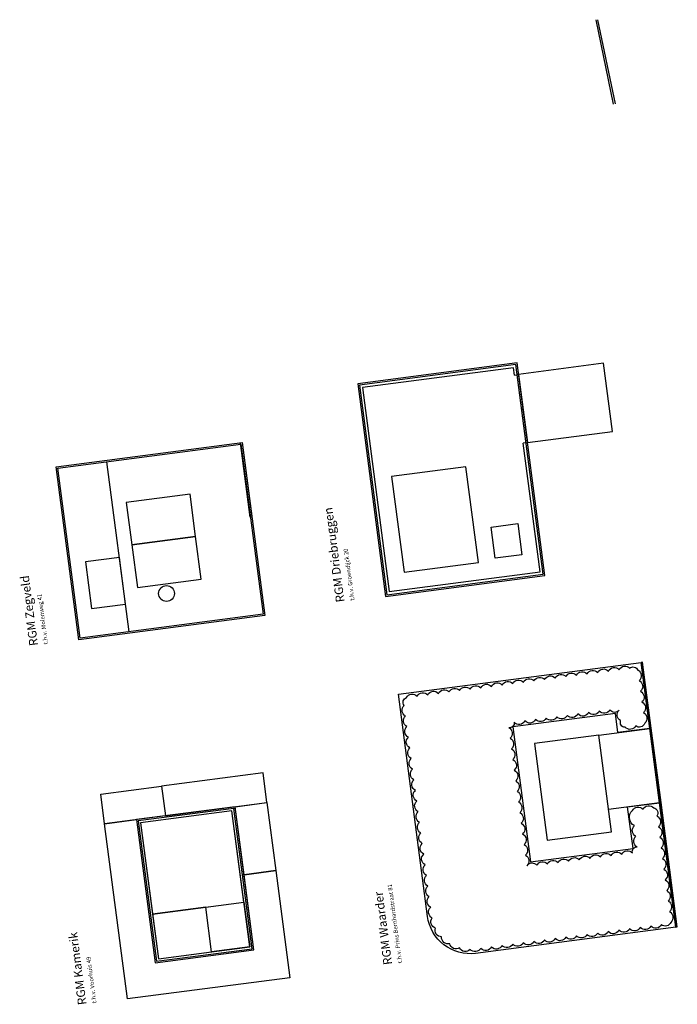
# Model space of a CAD drawing. Header units: metres. Extents: x 118125 to 118320, y 454784 to 455719.
# Tile 2 of 28: x 118263 to 118293, y 454841 to 454887. Entities that reach past the tile are written whole.
import ezdxf

# ---------------------------------------------------------------- set-up
doc = ezdxf.new("R2010")
doc.units = ezdxf.units.M
doc.header["$LTSCALE"] = 0.5
doc.styles.add('100 ROMANS 2 MM KONINGSSTAL', font='romans.shx', dxfattribs={"height": 0.2})

msp = doc.modelspace()

# ---------------------------------------------------------------- linework, layer by layer
for points in [[(118290.214, 454883.258), (118289.397, 454887.186)], [(118290.299, 454883.27), (118289.483, 454887.197)], [(118285.585, 454870.621), (118285.54, 454870.964), (118278.501, 454870.041), (118279.749, 454860.522), (118286.788, 454861.445), (118286.001, 454867.448)], [(118285.585, 454870.621), (118285.714, 454870.638)], [(118285.714, 454870.638), (118285.783, 454870.647)], [(118285.922, 454869.052), (118285.991, 454869.061)], [(118272.88, 454867.472), (118273.335, 454864.002), (118273.265, 454863.993), (118272.81, 454867.463), (118272.88, 454867.472)], [(118286.13, 454867.465), (118286.001, 454867.448)], [(118286.13, 454867.465), (118286.199, 454867.474)], [(118267.613, 454858.642), (118266.573, 454866.575)], [(118293.117, 454844.869), (118292.356, 454850.67), (118291.901, 454854.14), (118291.498, 454857.214)], [(118290.414, 454853.945), (118290.297, 454854.837), (118285.518, 454854.211), (118286.344, 454847.915), (118291.123, 454848.541), (118290.869, 454850.475)], [(118289.522, 454853.828), (118291.901, 454854.14), (118292.356, 454850.67), (118289.977, 454850.358)], [(118292.129, 454852.405), (118292.198, 454852.414)], [(118272.495, 454850.406), (118272.565, 454850.415)], [(118272.763, 454848.898), (118272.694, 454848.889)], [(118272.971, 454847.311), (118272.902, 454847.302)]]:
    msp.add_lwpolyline(points)
for points in [[(118287.013, 454861.273), (118285.713, 454871.188), (118278.276, 454870.213), (118279.576, 454860.298)], [(118286.934, 454861.333), (118285.652, 454871.109), (118278.355, 454870.153), (118279.637, 454860.376)], [(118285.783, 454870.647), (118286.199, 454867.474), (118290.166, 454867.994), (118289.75, 454871.167)], [(118265.272, 454858.265), (118264.214, 454866.336), (118272.88, 454867.472), (118273.938, 454859.401)], [(118265.332, 454858.343), (118264.292, 454866.276), (118272.819, 454867.394), (118273.859, 454859.461)], [(118283.908, 454861.874), (118283.323, 454866.336), (118279.853, 454865.881), (118280.438, 454861.419)], [(118270.712, 454863.083), (118270.452, 454865.066), (118267.477, 454864.676), (118267.737, 454862.693)], [(118284.688, 454862.077), (118284.498, 454863.525), (118285.748, 454863.689), (118285.938, 454862.241)], [(118270.972, 454861.1), (118270.712, 454863.083), (118267.737, 454862.693), (118267.997, 454860.71)], [(118267.444, 454859.931), (118267.158, 454862.113), (118265.571, 454861.905), (118265.857, 454859.723)], [(118291.971, 454854.149), (118291.568, 454857.223), (118291.498, 454857.214), (118291.901, 454854.14)], [(118292.426, 454850.679), (118291.971, 454854.149), (118291.901, 454854.14), (118292.356, 454850.67)], [(118290.113, 454849.317), (118289.522, 454853.828), (118286.527, 454853.436), (118287.119, 454848.924)], [(118274.043, 454850.679), (118273.861, 454852.064), (118269.126, 454851.443), (118269.308, 454850.058)], [(118266.468, 454849.686), (118266.286, 454851.07), (118269.126, 454851.443), (118269.308, 454850.058)], [(118272.971, 454847.311), (118272.555, 454850.484), (118274.043, 454850.679), (118274.459, 454847.506)], [(118293.186, 454844.879), (118292.426, 454850.679), (118292.356, 454850.67), (118293.117, 454844.869)], [(118273.432, 454843.801), (118272.555, 454850.484), (118267.955, 454849.881), (118268.831, 454843.198)], [(118273.353, 454843.862), (118272.495, 454850.406), (118268.033, 454849.821), (118268.891, 454843.277)], [(118272.968, 454846.03), (118272.409, 454850.293), (118268.145, 454849.734), (118268.704, 454845.471)], [(118273.241, 454843.948), (118272.409, 454850.293), (118268.145, 454849.734), (118268.978, 454843.389)], [(118267.955, 454849.881), (118268.831, 454843.198), (118273.432, 454843.801), (118272.971, 454847.311), (118274.459, 454847.506), (118275.114, 454842.509), (118267.539, 454841.516), (118266.468, 454849.686)], [(118271.456, 454843.714), (118271.183, 454845.796), (118268.704, 454845.471), (118268.978, 454843.389)], [(118271.456, 454843.714), (118271.183, 454845.796), (118272.968, 454846.03), (118273.241, 454843.948)]]:
    msp.add_lwpolyline(points, close=True)
for points in [[(118291.498, 454857.214), (118293.117, 454844.869), (118283.777, 454843.645, -0.414214), (118281.534, 454845.368), (118280.175, 454855.729)], [(118290.869, 454850.475), (118292.356, 454850.67), (118293.117, 454844.869), (118283.777, 454843.645, -0.414214), (118281.534, 454845.368), (118280.175, 454855.729), (118291.498, 454857.214), (118291.901, 454854.14), (118290.414, 454853.945), (118290.297, 454854.837), (118285.518, 454854.211), (118286.344, 454847.915), (118291.123, 454848.541)], [(118291.093, 454850.303, -0.520567), (118291.589, 454850.368, -0.520567), (118292.085, 454850.433, -0.520567), (118292.236, 454850.049, -0.520567), (118292.301, 454849.553, -0.520567), (118292.366, 454849.057, -0.520567), (118292.431, 454848.562, -0.520567), (118292.496, 454848.066, -0.520567), (118292.561, 454847.57, -0.520567), (118292.626, 454847.074, -0.520567), (118292.691, 454846.579, -0.520567), (118292.756, 454846.083, -0.520567), (118292.821, 454845.587, -0.520567), (118292.886, 454845.091, -0.520567), (118292.446, 454844.983, -0.520567), (118291.951, 454844.918, -0.520567), (118291.455, 454844.853, -0.520567), (118290.959, 454844.788, -0.520567), (118290.463, 454844.723, -0.520567), (118289.968, 454844.658, -0.520567), (118289.472, 454844.593, -0.520567), (118288.976, 454844.528, -0.520567), (118288.48, 454844.463, -0.520567), (118287.985, 454844.398, -0.520567), (118287.489, 454844.333, -0.520567), (118286.993, 454844.268, -0.520567), (118286.497, 454844.203, -0.520567), (118286.002, 454844.138, -0.520567), (118285.506, 454844.073, -0.520567), (118285.01, 454844.008, -0.520567), (118284.514, 454843.943, -0.520567), (118284.019, 454843.878, -0.520567), (118283.522, 454843.828, -0.520567), (118283.028, 454843.896, -0.520567), (118282.571, 454844.096, -0.520567), (118282.188, 454844.414, -0.520567), (118281.906, 454844.825, -0.520567), (118281.747, 454845.298, -0.520567), (118281.68, 454845.793, -0.520567), (118281.615, 454846.289, -0.520567), (118281.55, 454846.785, -0.520567), (118281.485, 454847.28, -0.520567), (118281.42, 454847.776, -0.520567), (118281.355, 454848.272, -0.520567), (118281.29, 454848.768, -0.520567), (118281.225, 454849.263, -0.520567), (118281.16, 454849.759, -0.520567), (118281.095, 454850.255, -0.520567), (118281.03, 454850.751, -0.520567), (118280.965, 454851.246, -0.520567), (118280.9, 454851.742, -0.520567), (118280.835, 454852.238, -0.520567), (118280.77, 454852.734, -0.520567), (118280.705, 454853.229, -0.520567), (118280.64, 454853.725, -0.520567), (118280.575, 454854.221, -0.520567), (118280.51, 454854.717, -0.520567), (118280.445, 454855.212, -0.520567), (118280.551, 454855.577, -0.520567), (118281.047, 454855.642, -0.520567), (118281.542, 454855.707, -0.520567), (118282.038, 454855.772, -0.520567), (118282.534, 454855.837, -0.520567), (118283.03, 454855.902, -0.520567), (118283.525, 454855.967, -0.520567), (118284.021, 454856.032, -0.520567), (118284.517, 454856.097, -0.520567), (118285.013, 454856.162, -0.520567), (118285.508, 454856.227, -0.520567), (118286.004, 454856.292, -0.520567), (118286.5, 454856.357, -0.520567), (118286.996, 454856.422, -0.520567), (118287.491, 454856.487, -0.520567), (118287.987, 454856.552, -0.520567), (118288.483, 454856.617, -0.520567), (118288.979, 454856.682, -0.520567), (118289.474, 454856.747, -0.520567), (118289.97, 454856.812, -0.520567), (118290.466, 454856.877, -0.520567), (118290.962, 454856.942, -0.520567), (118291.343, 454856.858, -0.520567), (118291.408, 454856.362, -0.520567), (118291.473, 454855.867, -0.520567), (118291.538, 454855.371, -0.520567), (118291.603, 454854.875, -0.520567), (118291.668, 454854.379, -0.520567), (118291.248, 454854.256, -0.520567), (118290.752, 454854.191, -0.520567), (118290.543, 454854.499, -0.520567), (118290.478, 454854.995, -0.520567), (118290.041, 454855.006, -0.520567), (118289.545, 454854.941, -0.520567), (118289.049, 454854.876, -0.520567), (118288.553, 454854.811, -0.520567), (118288.057, 454854.746, -0.520567), (118287.562, 454854.681, -0.520567), (118287.066, 454854.616, -0.520567), (118286.57, 454854.551, -0.520567), (118286.074, 454854.486, -0.520567), (118285.579, 454854.421, -0.520567), (118285.321, 454854.172, -0.520567), (118285.386, 454853.677, -0.520567), (118285.451, 454853.181, -0.520567), (118285.516, 454852.685, -0.520567), (118285.581, 454852.189, -0.520567), (118285.646, 454851.694, -0.520567), (118285.711, 454851.198, -0.520567), (118285.776, 454850.702, -0.520567), (118285.841, 454850.206, -0.520567), (118285.906, 454849.711, -0.520567), (118285.971, 454849.215, -0.520567), (118286.036, 454848.719, -0.520567), (118286.101, 454848.223, -0.520567), (118286.166, 454847.728, -0.520567), (118286.63, 454847.751, -0.520567), (118287.126, 454847.816, -0.520567), (118287.621, 454847.881, -0.520567), (118288.117, 454847.946, -0.520567), (118288.613, 454848.011, -0.520567), (118289.109, 454848.076, -0.520567), (118289.604, 454848.141, -0.520567), (118290.1, 454848.206, -0.520567), (118290.596, 454848.271, -0.520567), (118291.092, 454848.336, -0.520567), (118291.315, 454848.61, -0.520567), (118291.25, 454849.105, -0.520567), (118291.185, 454849.601, -0.520567)]]:
    msp.add_lwpolyline(points, format="xyb", close=True)
msp.add_circle((118269.358, 454860.433), 0.369)

# ---------------------------------------------------------------- texts
at = {"char_height": 0.4, "attachment_point": 1, "rotation": 97.4699, "style": '100 ROMANS 2 MM KONINGSSTAL'}
for s, insert in [('RGM Driebruggen\\P{\\H0.5x;t.h.v. Groendijck 20}', (118277.267, 454859.995)), ('RGM Zegveld\\P{\\H0.5x;t.h.v. Molenweg 41}', (118262.963, 454857.962)), ('RGM Waarder\\P{\\H0.5x;t.h.v. Prins Bernhardstraat 81}', (118279.485, 454843.082)), ('RGM Kamerik\\P{\\H0.5x;t.h.v. Voorhuis 49}', (118265.23, 454841.213))]:
    msp.add_mtext_dynamic_manual_height_columns(s, width=5.51009, gutter_width=1, heights=[0], dxfattribs=dict(at, insert=insert))

doc.saveas('drawing.dxf')
